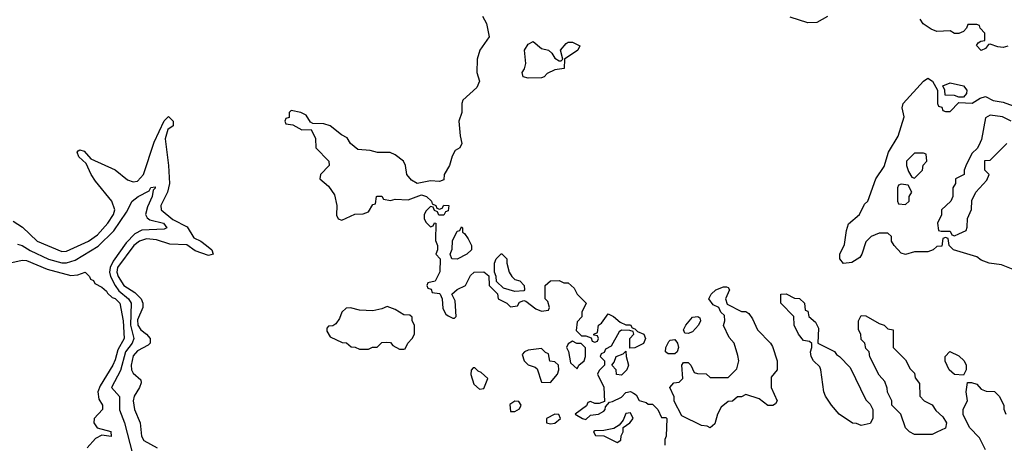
# Model space of a CAD drawing. Header units: inches. Extents: x 2710751 to 2829008, y 857003 to 965602.
# Tile 41 of 256: x 2723460 to 2727894, y 911118 to 913028. Entities that reach past the tile are written whole.
import ezdxf

# ---------------------------------------------------------------- set-up
doc = ezdxf.new("R2010")
doc.units = ezdxf.units.IN
doc.header["$MEASUREMENT"] = 0
doc.layers.add('C7921', color=7, linetype='Continuous')

msp = doc.modelspace()

# ---------------------------------------------------------------- linework, layer by layer
at = {"layer": 'C7921', "color": 2}
for points, elevation in [([(2725543.5, 913043.5), (2725562.8, 913010), (2725574.8, 912950), (2725532.7, 912890), (2725520.5, 912850), (2725518.8, 912790), (2725530.8, 912750), (2725518, 912722), (2725455.3, 912664.7), (2725451, 912650), (2725450.8, 912610), (2725438, 912570), (2725443.5, 912503.5), (2725450.9, 912469.1), (2725442, 912450), (2725421.4, 912438.6), (2725406.8, 912413.2), (2725396, 912370), (2725372, 912330), (2725370, 912306), (2725350, 912298), (2725310, 912302), (2725250, 912288.7), (2725224.1, 912304.1), (2725204, 912330), (2725198, 912370), (2725188, 912390), (2725150, 912418), (2725128.4, 912428.4), (2725071, 912429), (2725038, 912438), (2724982, 912442), (2724948.9, 912468.9), (2724934.6, 912494.6), (2724909.1, 912509.1), (2724858, 912550), (2724830, 912558), (2724780.4, 912560.4), (2724770, 912566), (2724750, 912598), (2724726, 912610), (2724682, 912618), (2724674, 912610), (2724672.7, 912587.3), (2724658, 912582), (2724654, 912570), (2724658, 912558), (2724690, 912554), (2724730, 912532), (2724772.7, 912532.7), (2724791.6, 912491.6), (2724794, 912450), (2724852, 912390), (2724854, 912370), (2724814, 912330), (2724812, 912310), (2724850, 912278), (2724878, 912238), (2724887.3, 912190), (2724887.1, 912147.1), (2724894, 912130), (2724910, 912124.7), (2724968.4, 912151.6), (2725007.3, 912152.7), (2725030, 912162), (2725050, 912194), (2725062, 912198), (2725066, 912230), (2725070, 912232), (2725090, 912232), (2725098, 912218), (2725130, 912212), (2725150, 912218), (2725210, 912216), (2725270, 912238), (2725291.1, 912231.1), (2725314, 912210), (2725318, 912198), (2725334, 912190), (2725338, 912178), (2725350, 912174), (2725362, 912178), (2725370, 912192), (2725392, 912190), (2725390, 912166), (2725378, 912162), (2725370, 912146), (2725347.3, 912147.3), (2725342, 912162), (2725327.3, 912167.3), (2725322, 912182), (2725310, 912186), (2725290, 912166), (2725282, 912150), (2725282, 912130), (2725290, 912114), (2725310, 912094), (2725322, 912098), (2725327.3, 912112.7), (2725334, 912110), (2725332.7, 912032.7), (2725342, 912010), (2725342, 911990), (2725334, 911970), (2725354, 911950), (2725351.3, 911891.3), (2725331.6, 911848.4), (2725298, 911842), (2725294, 911830), (2725298, 911818), (2725312.7, 911812.7), (2725318, 911798), (2725350, 911794), (2725354, 911790), (2725362, 911770), (2725365.4, 911725.4), (2725379.6, 911699.6), (2725390, 911692), (2725410, 911682), (2725418, 911682), (2725426, 911690), (2725420.4, 911760.4), (2725406, 911790), (2725430, 911811.3), (2725468, 911830), (2725490, 911874), (2725506, 911890), (2725550, 911891.3), (2725572.7, 911872.7), (2725574, 911830), (2725612, 911792), (2725614, 911770), (2725654, 911750), (2725670, 911734), (2725702, 911738), (2725710, 911754), (2725730, 911762), (2725739.6, 911759.6), (2725783.6, 911723.6), (2725810, 911714), (2725842, 911718), (2725846, 911730), (2725838, 911758), (2725826, 911770), (2725826, 911830), (2725850, 911851), (2725890, 911851.3), (2725910, 911842), (2725930, 911842), (2725957.3, 911817.3), (2725970.7, 911790.7), (2726011.3, 911750), (2725992, 911710), (2725991.6, 911688.4), (2725970, 911666), (2725966.4, 911626.4), (2725990, 911602), (2726010, 911602), (2726034, 911594), (2726038, 911578), (2726050, 911574), (2726062, 911578), (2726066, 911590), (2726062, 911602), (2726046, 911606), (2726046, 911610), (2726062, 911618), (2726066, 911650), (2726080.4, 911659.6), (2726110, 911702), (2726134, 911690), (2726163.6, 911663.6), (2726190, 911652), (2726210, 911652), (2726218, 911638), (2726230, 911634), (2726242, 911622), (2726270.7, 911610.7), (2726278, 911590), (2726270, 911568), (2726230, 911548.7), (2726207.3, 911547.3), (2726208, 911590), (2726226, 911610), (2726222, 911622), (2726207.3, 911627.3), (2726170, 911628), (2726159.6, 911620.4), (2726123.6, 911556.4), (2726098, 911542), (2726092.7, 911527.3), (2726078, 911522), (2726074, 911510), (2726094, 911490), (2726094, 911470), (2726070, 911446), (2726062, 911430), (2726091.1, 911371.1), (2726094, 911306), (2726070, 911298), (2726050, 911298), (2726030, 911306), (2726018, 911302), (2726012.7, 911287.3), (2725962, 911250), (2725994, 911230), (2726010, 911226), (2726030, 911244.7), (2726066, 911250), (2726090, 911262.8), (2726097.2, 911270), (2726098, 911282), (2726116.4, 911303.6), (2726130, 911306), (2726170, 911326.8), (2726190, 911346.8), (2726210, 911351.3), (2726224.5, 911344.5), (2726235.9, 911335.9), (2726250, 911311.3), (2726282, 911302), (2726290, 911294), (2726310, 911294), (2726334, 911270), (2726350, 911234), (2726370, 911234), (2726374, 911230), (2726372, 911150), (2726365.4, 911134.6), (2726364.7, 911110)], 14), ([(2727097.3, 913042.7), (2727050, 913015.3), (2727010, 913014), (2726930, 913039)], 14), ([(2727910, 912908.7), (2727890, 912902), (2727864.7, 912904.7), (2727830, 912918), (2727823.6, 912916.4), (2727810, 912898), (2727790, 912889), (2727768.9, 912911.1), (2727776.4, 912923.6), (2727788.4, 912931.6), (2727806, 912934), (2727807.3, 912967.3), (2727786, 912990), (2727782, 913002), (2727770, 913006), (2727730, 913006), (2727724.7, 912990), (2727710, 912975.3), (2727690, 912966), (2727670, 912966), (2727650, 912978), (2727590, 912975.3), (2727564.7, 912984.7), (2727529.4, 913009.4), (2727515.3, 913030)], 14), ([(2727950, 911895.3), (2727882, 911922), (2727826, 911930), (2727790, 911944), (2727770, 911958), (2727666, 911990), (2727646, 912010), (2727642, 912042), (2727630, 912046), (2727618, 912042), (2727612.7, 912007.3), (2727590, 912006), (2727574, 911990), (2727550, 911982), (2727490, 911982), (2727450, 911969.2), (2727430, 911975.3), (2727398, 912010), (2727386, 912030), (2727386, 912050), (2727370, 912066), (2727330, 912066), (2727294, 912050), (2727270, 912026), (2727252, 911970), (2727243.6, 911956.4), (2727207.1, 911932.9), (2727170, 911929.3), (2727153.2, 911950), (2727153.2, 911970), (2727174.6, 912014.6), (2727183.1, 912076.9), (2727193.2, 912106.8), (2727242, 912150), (2727264.5, 912195.5), (2727279, 912210), (2727315.3, 912310), (2727354, 912366), (2727372.7, 912430), (2727417, 912503), (2727442.7, 912590), (2727434, 912630), (2727439, 912650), (2727530, 912751.3), (2727550, 912764.7), (2727571.3, 912750), (2727594, 912710), (2727594, 912650), (2727598, 912638), (2727612.7, 912632.7), (2727618, 912618), (2727630, 912614), (2727650, 912614), (2727690, 912654), (2727750, 912652), (2727785.6, 912674.4), (2727810, 912681), (2727844, 912664), (2727890, 912656.3), (2727967.3, 912627.3)], 14), ([(2723430, 912118.8), (2723472.8, 912092.8), (2723538, 912030), (2723650, 911983), (2723670, 911983.8), (2723770, 912028.8), (2723810, 912057.6), (2723857.2, 912110), (2723882, 912150), (2723887.6, 912170), (2723875.1, 912210), (2723800.5, 912300.5), (2723781.2, 912330), (2723759.3, 912379.3), (2723726, 912410), (2723719, 912430), (2723722.7, 912437.3), (2723730, 912441), (2723750, 912434.8), (2723779.8, 912399.8), (2723890, 912350.8), (2723945.7, 912305.7), (2723970, 912296.4), (2723990, 912300.4), (2724016.9, 912330), (2724064.9, 912475.1), (2724110, 912571.3), (2724130, 912592), (2724151, 912570), (2724150.8, 912550), (2724127.3, 912532.7), (2724114.3, 912490), (2724130.3, 912370), (2724134.4, 912290), (2724124.9, 912250), (2724095.8, 912190), (2724097.1, 912170), (2724150, 912126.9), (2724214.3, 912094.3), (2724243.8, 912043.8), (2724276, 912030), (2724301, 912010), (2724324.7, 911990), (2724331.3, 911970), (2724310, 911965.2), (2724250, 911986), (2724212.5, 912012.5), (2724135.3, 912015.3), (2724075.3, 912035.3), (2724030, 912039.8), (2723998.4, 912030), (2723974.3, 912010), (2723900.2, 911910), (2723897.6, 911890), (2723903.2, 911870), (2723929, 911830), (2723978.4, 911798.4), (2724006.7, 911770), (2724014.4, 911750), (2724014.9, 911730), (2723990, 911674), (2723992, 911650), (2724004.9, 911630), (2724031, 911610), (2724047.3, 911590), (2724046.8, 911570), (2724038.8, 911561.2), (2723990, 911534.7), (2723970, 911512), (2723961.1, 911470), (2723962.4, 911450), (2723970, 911434.8), (2724004.7, 911404.7), (2724006, 911390), (2723998.8, 911370), (2723975.5, 911330), (2723970.5, 911310), (2723977.1, 911270), (2724001.6, 911210), (2724008, 911150), (2724018.8, 911130), (2724078, 911098)], 10), ([(2727926, 912570), (2727886, 912590), (2727830, 912598), (2727810, 912586), (2727792, 912488), (2727779.6, 912460.4), (2727772.7, 912447.3), (2727750, 912426), (2727723.6, 912376.4), (2727714, 912350), (2727714, 912330), (2727674, 912310), (2727674, 912290), (2727662, 912270), (2727662, 912230), (2727654, 912210), (2727612, 912170), (2727611.6, 912148.4), (2727594, 912110), (2727598, 912078), (2727610, 912074), (2727650, 912074), (2727658, 912058), (2727670, 912054), (2727690, 912062), (2727722, 912078), (2727727.3, 912092.7), (2727728.4, 912131.6), (2727747.3, 912172.7), (2727748, 912212), (2727766, 912250), (2727816.4, 912303.6), (2727826, 912330), (2727806, 912350), (2727807.3, 912392.7), (2727830, 912394), (2727906, 912470)], 14), ([(2723450, 912016.4), (2723470, 912010.3), (2723507.3, 911987.3), (2723590, 911948.2), (2723650, 911931.1), (2723670, 911931.1), (2723710, 911944.2), (2723813.3, 912006.7), (2723883.5, 912076.5), (2723940.5, 912159.5), (2723966, 912210), (2723993.2, 912230), (2724043.2, 912256.8), (2724050, 912271), (2724070, 912274), (2724070, 912268), (2724061, 912259), (2724056.4, 912230), (2724035.6, 912184.4), (2724026.4, 912150), (2724033.8, 912133.8), (2724045.3, 912125.3), (2724106.8, 912110), (2724122.8, 912090), (2724110, 912082.9), (2724010, 912078.3), (2723977.5, 912062.5), (2723938.8, 912021.2), (2723880.8, 911939.2), (2723866.7, 911910), (2723864.6, 911890), (2723868.4, 911870), (2723889, 911829), (2723906, 911806), (2723949.1, 911770), (2723961.3, 911750), (2723959.1, 911650), (2723973.8, 911590), (2723965.8, 911570), (2723936.3, 911530), (2723913.7, 911446.3), (2723873, 911370), (2723908.7, 911328.7), (2723908.9, 911268.9), (2723931.7, 911210), (2723968.2, 911070)], 6), ([(2723410, 911930.2), (2723470, 911943), (2723490, 911941.6), (2723583.4, 911903.4), (2723690, 911874.8), (2723722, 911878), (2723754, 911890), (2723774, 911870), (2723778, 911858), (2723792.7, 911852.7), (2723798, 911838), (2723830, 911822), (2723850, 911804.7), (2723854.6, 911794.6), (2723875.8, 911775.8), (2723890, 911770.4), (2723910.3, 911750), (2723924.9, 911670), (2723930.2, 911590), (2723900.9, 911539.1), (2723890, 911494), (2723878.7, 911470), (2723822.6, 911377.4), (2723811.8, 911350), (2723816.7, 911316.7), (2723833, 911290), (2723833, 911270), (2723795.5, 911230), (2723793.4, 911210), (2723808, 911188), (2723870, 911171), (2723871.1, 911148.9), (2723830, 911155.3), (2723800.3, 911139.7), (2723762.9, 911097.1)], 2), ([(2727810, 911088), (2727783.1, 911143.1), (2727738, 911190), (2727708.4, 911248.4), (2727708.4, 911271.6), (2727728, 911310), (2727722, 911350), (2727728, 911392), (2727747.3, 911392.7), (2727770, 911384.7), (2727790, 911362), (2727812.7, 911352.7), (2727850, 911351.3), (2727871.1, 911331.1), (2727892, 911290), (2727892.7, 911272.7), (2727902, 911250)], 14)]:
    msp.add_lwpolyline(points, dxfattribs=dict(at, elevation=elevation))
at = {"layer": 'C7921', "color": 2, "elevation": 14}
for points in [[(2725890, 912842), (2725898, 912842), (2725906, 912850), (2725895.3, 912890), (2725920.2, 912919.8), (2725930, 912926), (2725950, 912926), (2725982, 912910), (2725974, 912890), (2725914, 912850), (2725912, 912808), (2725870, 912802), (2725835.3, 912784.7), (2725822, 912770), (2725810, 912765.2), (2725750, 912764), (2725728, 912770), (2725722, 912790), (2725733.2, 912806.8), (2725739, 912830), (2725734, 912890), (2725750, 912918), (2725772, 912930), (2725810, 912898), (2725842, 912890), (2725856.9, 912876.9), (2725870, 912854)], [(2727690, 912678), (2727670, 912686), (2727627.3, 912687.3), (2727626, 912710), (2727618, 912730), (2727650, 912742.8), (2727711.3, 912730), (2727726, 912710), (2727724.7, 912695.3), (2727710, 912678)], [(2727530, 912426), (2727490, 912426), (2727454, 912390), (2727454, 912370), (2727463.6, 912343.6), (2727478, 912318), (2727490, 912314), (2727526, 912350), (2727528.4, 912371.6), (2727546, 912390), (2727542, 912422)], [(2727430, 912286), (2727418, 912282), (2727414, 912270), (2727414, 912210), (2727418, 912198), (2727450, 912194), (2727466, 912210), (2727466, 912230), (2727478, 912250), (2727462, 912282)], [(2725430, 911948), (2725406, 911950), (2725398, 911970), (2725407.3, 911992.7), (2725408.4, 912031.6), (2725430, 912074), (2725442, 912078), (2725450, 912094), (2725454, 912090), (2725454, 912070), (2725463.6, 912063.6), (2725479.8, 912039.8), (2725494, 912010), (2725494, 911990), (2725474, 911970)], [(2725690, 911802), (2725638, 911818), (2725607.3, 911847.3), (2725606, 911870), (2725598, 911890), (2725598, 911930), (2725606, 911950), (2725628.4, 911971.6), (2725631.6, 911971.6), (2725654, 911950), (2725654, 911930), (2725664.7, 911890), (2725676, 911870), (2725690, 911856), (2725712, 911850), (2725732, 911830), (2725734, 911810), (2725730, 911806)], [(2726710, 911712), (2726730, 911712), (2726743.6, 911703.6), (2726759.6, 911679.6), (2726782, 911630), (2726842, 911570), (2726850, 911554), (2726871.3, 911490), (2726872, 911450), (2726843.6, 911416.4), (2726844.7, 911370), (2726871.3, 911310), (2726863.6, 911296.4), (2726851.6, 911288.4), (2726830, 911288), (2726790, 911318), (2726730, 911338), (2726710, 911328), (2726692.7, 911327.3), (2726670, 911308), (2726650, 911306), (2726619.6, 911280.4), (2726602, 911250), (2726590, 911206), (2726570, 911188), (2726555.3, 911195.3), (2726530, 911198), (2726442, 911242), (2726408, 911308), (2726407.3, 911327.3), (2726388, 911370), (2726406, 911390), (2726430, 911394), (2726446, 911410), (2726442, 911470), (2726450, 911482), (2726470, 911482), (2726482, 911470), (2726498, 911438), (2726512.7, 911432.7), (2726551.6, 911431.6), (2726570, 911414), (2726650, 911414), (2726690, 911454), (2726698, 911490), (2726694.6, 911514.6), (2726678, 911570), (2726654.6, 911594.6), (2726628.9, 911648.9), (2726635.3, 911670), (2726634, 911694), (2726618, 911710), (2726608, 911730), (2726582.7, 911742.7), (2726564, 911770), (2726574, 911790), (2726595.3, 911810), (2726630, 911824), (2726642.8, 911822.8), (2726650, 911821), (2726657.3, 911810), (2726638, 911770), (2726645.4, 911745.4)], [(2727250, 911198), (2727228, 911208), (2727210, 911208.7), (2727150, 911249), (2727115.3, 911290), (2727088.7, 911330), (2727082, 911350), (2727068.7, 911450), (2727063.1, 911463.1), (2727035.3, 911490), (2727024, 911510), (2727022, 911530), (2727028, 911550), (2727027.3, 911567.3), (2727016.4, 911576.4), (2726990, 911582), (2726968, 911610), (2726948, 911650), (2726946, 911690), (2726888, 911750), (2726888, 911790), (2726912, 911792), (2726950, 911772), (2726971.6, 911771.6), (2726994, 911750), (2726998, 911718), (2727010, 911714), (2727014, 911690), (2727043.6, 911663.6), (2727056.9, 911636.9), (2727054, 911570), (2727130, 911531.3), (2727138, 911518), (2727152, 911510), (2727199.8, 911459.8), (2727270, 911314), (2727290, 911294), (2727302, 911270), (2727302, 911230), (2727290, 911208)], [(2725114.6, 911734.6), (2725090, 911724), (2725050, 911715.3), (2724990, 911718), (2724950, 911728.7), (2724930, 911728), (2724911.1, 911708.9), (2724899.8, 911680.2), (2724883.6, 911656.4), (2724870, 911648), (2724850, 911646), (2724843.6, 911636.4), (2724843.6, 911623.6), (2724858, 911598), (2724912.7, 911572.7), (2724931.6, 911571.6), (2724952.7, 911552.7), (2724970, 911552), (2724990, 911542), (2725030, 911542), (2725048.9, 911551.1), (2725070, 911552), (2725090, 911572), (2725110, 911574), (2725130, 911572), (2725139.6, 911559.6), (2725170, 911542), (2725190, 911542), (2725195.3, 911544.7), (2725208, 911570), (2725228, 911590), (2725238, 911610), (2725238, 911650), (2725228, 911670), (2725227.3, 911687.3), (2725216.4, 911696.4), (2725190, 911698), (2725150, 911722)], [(2726470, 911613.2), (2726455.3, 911615.3), (2726449.2, 911630), (2726459.3, 911650), (2726490, 911686.8), (2726514, 911690), (2726523.6, 911683.6), (2726526, 911670), (2726517.3, 911650), (2726490, 911620.9)], [(2727490, 911158), (2727468, 911170), (2727450, 911188), (2727428, 911250), (2727388, 911290), (2727388, 911310), (2727368.4, 911348.4), (2727367.3, 911367.3), (2727356.4, 911396.4), (2727330, 911426), (2727288.4, 911508.4), (2727286, 911530), (2727270, 911546), (2727266, 911570), (2727250, 911586), (2727248, 911610), (2727238, 911630), (2727238, 911670), (2727250, 911694), (2727270, 911692), (2727330, 911658), (2727354, 911650), (2727370, 911634), (2727394, 911630), (2727394, 911550), (2727450, 911494), (2727470, 911454), (2727490, 911434), (2727492.7, 911412.7), (2727512.7, 911387.3), (2727514, 911330), (2727534, 911310), (2727570, 911292), (2727585.4, 911265.4), (2727616.9, 911236.9), (2727634, 911210), (2727630, 911186), (2727590, 911168), (2727570, 911158)], [(2725950, 911578), (2725930, 911566), (2725922, 911550), (2725931.3, 911531.3), (2725941, 911481), (2725970, 911454), (2725978, 911470), (2726002, 911490), (2726008.7, 911510), (2726008, 911548), (2725988, 911568), (2725968.7, 911568.7)], [(2726380.9, 911520.9), (2726368.7, 911530), (2726369.2, 911550), (2726383.3, 911576.7), (2726390, 911582.8), (2726410, 911586), (2726422.8, 911570), (2726426.8, 911550), (2726421, 911530), (2726410, 911521.2)], [(2725810, 911546), (2725750, 911538), (2725734, 911530), (2725722, 911518), (2725732, 911490), (2725750, 911472), (2725782, 911462), (2725790, 911454), (2725810, 911394), (2725850, 911392), (2725882, 911430), (2725888, 911450), (2725886, 911470), (2725870, 911486), (2725848, 911488), (2725842, 911522), (2725827.3, 911527.3)], [(2726170, 911426), (2726148, 911428), (2726146, 911450), (2726126, 911470), (2726136.4, 911483.6), (2726146, 911510), (2726178, 911522), (2726190, 911534), (2726191.3, 911510), (2726202, 911470), (2726194, 911450)], [(2727710, 911426), (2727670, 911428), (2727646, 911450), (2727628.4, 911488.4), (2727628, 911510), (2727648.4, 911531.6), (2727690, 911512), (2727714, 911490), (2727722, 911470), (2727722, 911450)], [(2725510, 911458), (2725502, 911458), (2725492.7, 911447.3), (2725492, 911428), (2725505.2, 911385.2), (2725530, 911362), (2725550, 911364.7), (2725568, 911410), (2725538, 911438), (2725524, 911444)], [(2725690, 911308), (2725666.8, 911293.2), (2725670, 911262), (2725690, 911262), (2725710, 911274), (2725718, 911290), (2725707.3, 911307.3)], [(2725870, 911248.7), (2725832, 911230), (2725832, 911210), (2725850, 911205.5), (2725870, 911208.2), (2725895.3, 911230), (2725888, 911248)], [(2726210, 911255.3), (2726190, 911253.2), (2726178, 911222), (2726159.8, 911200.2), (2726135.3, 911184.7), (2726090, 911175.1), (2726050, 911174), (2726044.7, 911170), (2726052.7, 911152.7), (2726090, 911152), (2726150, 911122), (2726167.3, 911132.7), (2726168.4, 911151.6), (2726178, 911170), (2726178, 911190), (2726208, 911210), (2726222, 911230)]]:
    msp.add_lwpolyline(points, close=True, dxfattribs=at)

doc.saveas('drawing.dxf')
